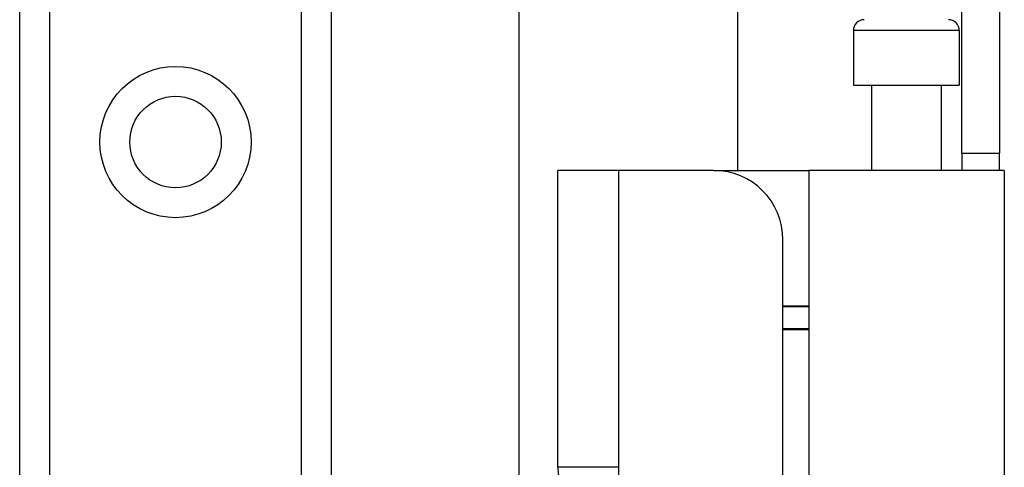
# Model space of a CAD drawing. Header units: inches. Extents: x 5 to 143, y 9 to 75.
# Tile 33 of 125: x 32.877 to 34.653, y 31.838 to 32.645. Entities that reach past the tile are written whole.
import ezdxf

# ---------------------------------------------------------------- set-up
doc = ezdxf.new("R2010")
doc.units = ezdxf.units.IN
doc.header["$MEASUREMENT"] = 0
doc.layers.add('Visible Edges(ANSI)', color=7, linetype='Continuous', lineweight=25)
doc.layers.add('Visible Tangent Edges(ANSI)', color=7, linetype='Continuous', lineweight=25)

msp = doc.modelspace()

# ---------------------------------------------------------------- linework, layer by layer
at = {"layer": 'Visible Edges(ANSI)'}
for p, q in [((33.7777, 27.6915), (33.7777, 55.8577)), ((32.8769, 28.1202), (32.8769, 55.429)), ((33.4389, 55.429), (33.4389, 28.1202)), ((34.1714, 51.1761), (34.1714, 32.3731)), ((34.5759, 32.4041), (34.5759, 32.7161)), ((34.6439, 32.7161), (34.6439, 32.4041)), ((34.3804, 32.625), (34.3804, 32.5266)), ((34.5713, 32.625), (34.5713, 32.5266)), ((34.3804, 32.5266), (34.5713, 32.5266)), ((34.4129, 32.5266), (34.4129, 32.3731)), ((34.5389, 32.5266), (34.5389, 32.3731)), ((34.5759, 32.4041), (34.6439, 32.4041)), ((34.5759, 32.4041), (34.5759, 32.3731)), ((34.6439, 32.3731), (34.6439, 32.4041)), ((33.8474, 31.838), (33.8474, 32.3731)), ((33.9571, 32.3731), (33.8474, 32.3731)), ((34.1284, 32.3731), (33.9571, 32.3731)), ((34.1284, 32.3731), (34.2998, 32.3731)), ((34.6526, 32.3731), (34.2998, 32.3731)), ((34.2998, 32.3731), (34.2998, 31.7526)), ((34.6526, 32.3731), (34.6526, 31.7526)), ((34.2534, 29.9981), (34.2534, 32.2481)), ((34.2534, 32.129), (34.2998, 32.129)), ((34.2998, 32.127), (34.2534, 32.127)), ((34.2998, 32.0876), (34.2534, 32.0876)), ((34.2998, 32.0857), (34.2534, 32.0857))]:
    msp.add_line(p, q, dxfattribs=at)
msp.add_circle((33.1579, 32.4242), 0.0825, dxfattribs=at)
for centre, radius, start, end in [((34.4001, 32.625), 0.0197, 90, 180), ((34.5517, 32.625), 0.0197, 0, 90), ((34.1284, 32.2481), 0.125, 0, 90)]:
    msp.add_arc(centre, radius, start, end, dxfattribs=at)
at = {"layer": 'Visible Tangent Edges(ANSI)'}
for p, q in [((32.9307, 55.429), (32.9307, 28.1202)), ((33.385, 28.1202), (33.385, 55.429)), ((34.5713, 32.625), (34.3804, 32.625)), ((33.9571, 32.3731), (33.9571, 31.838)), ((33.9571, 31.838), (33.8474, 31.838)), ((33.9571, 31.838), (33.9539, 31.7284))]:
    msp.add_line(p, q, dxfattribs=at)
msp.add_circle((33.1579, 32.4242), 0.1363, dxfattribs=at)
msp.add_ellipse((33.9571, 31.838), major_axis=(-0.1097, 0), ratio=0.999578, start_param=0, end_param=1.54176, dxfattribs=at)

doc.saveas('drawing.dxf')
